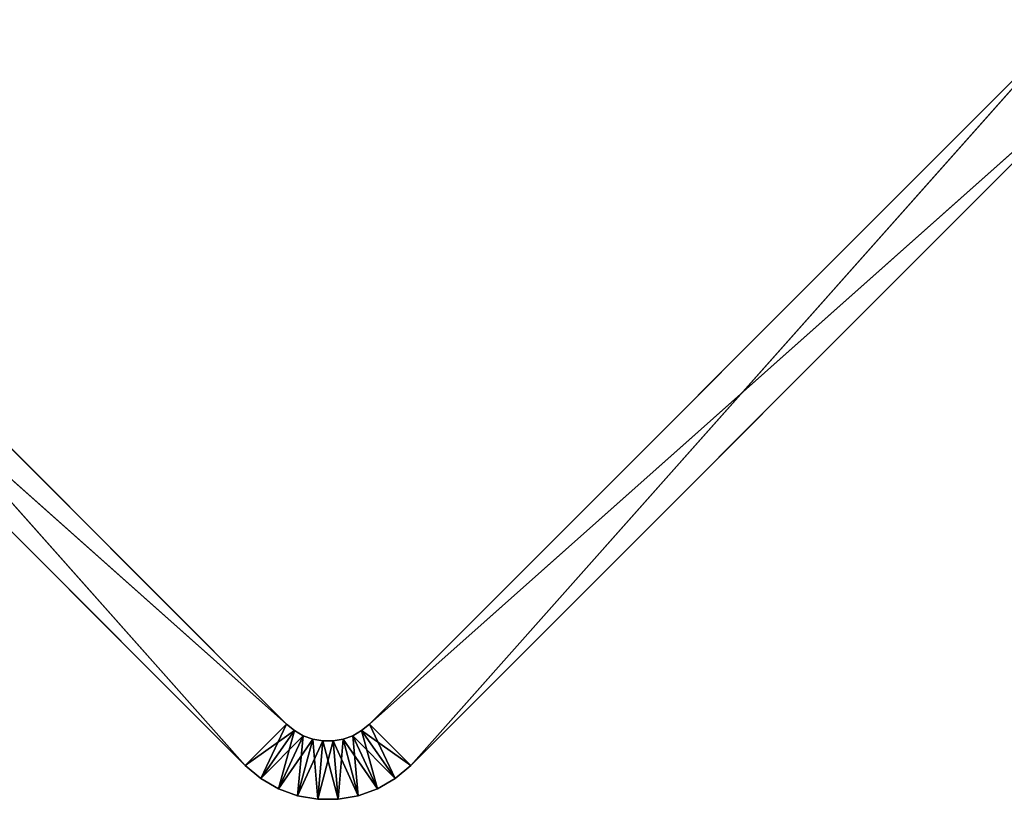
# Model space of a CAD drawing. Extents: x 0 to 13.4, y 0.1 to 1.5.
# Tile 18 of 27: x 3.4 to 5, y 0.1 to 1.4. Entities that reach past the tile are written whole.
import ezdxf

# ---------------------------------------------------------------- set-up
doc = ezdxf.new("R2010")
doc.units = 0
doc.header["$LTSCALE"] = 2.54
doc.layers.get('0').update_dxf_attribs({"color": 13, "linetype": 'CONTINUOUS'})

# ---------------------------------------------------------------- blocks, each defined once
blk = doc.blocks.new('MYDELNICZKA_VIW_STL')
at = {"color": 0}
for p, q in [((3.8184, 0.2121, 8.5), (2.6163, 1.4142, 8.5)), ((2.6163, 1.4142, 8.5), (3.7477, 0.1414, 8.5)), ((2.6163, 1.4142, 8.5), (3.7477, 0.1414, 8.5)), ((2.6163, 1.4142), (3.8184, 0.2121)), ((3.8184, 0.2121, 8.5), (2.6163, 1.4142, 8.5)), ((3.8184, 0.2121, 8.5), (2.6163, 1.4142)), ((3.8184, 0.2121, 8.5), (2.6163, 1.4142)), ((2.6163, 1.4142), (3.8184, 0.2121)), ((5.1619, 1.4142, 8.5), (3.9598, 0.2121, 8.5)), ((3.9598, 0.2121), (5.1619, 1.4142)), ((5.1619, 1.4142, 8.5), (3.9598, 0.2121, 8.5)), ((5.1619, 1.4142, 8.5), (3.9598, 0.2121)), ((5.1619, 1.4142, 8.5), (3.9598, 0.2121)), ((3.9598, 0.2121), (5.1619, 1.4142)), ((5.1619, 1.4142), (4.0305, 0.1414)), ((5.1619, 1.4142), (4.0305, 0.1414)), ((2.5456, 1.3435, 8.5), (3.7477, 0.1414, 8.5)), ((3.8184, 0.2121), (2.5456, 1.3435)), ((3.8184, 0.2121), (2.5456, 1.3435)), ((3.7477, 0.1414), (2.5456, 1.3435)), ((2.5456, 1.3435, 8.5), (3.7477, 0.1414, 8.5)), ((2.5456, 1.3435, 8.5), (3.7477, 0.1414)), ((2.5456, 1.3435, 8.5), (3.7477, 0.1414)), ((3.7477, 0.1414), (2.5456, 1.3435)), ((3.9598, 0.2121, 8.5), (5.2326, 1.3435, 8.5)), ((3.9598, 0.2121, 8.5), (5.2326, 1.3435, 8.5)), ((4.0305, 0.1414, 8.5), (5.2326, 1.3435, 8.5)), ((5.2326, 1.3435), (4.0305, 0.1414)), ((4.0305, 0.1414, 8.5), (5.2326, 1.3435, 8.5)), ((4.0305, 0.1414, 8.5), (5.2326, 1.3435)), ((4.0305, 0.1414, 8.5), (5.2326, 1.3435)), ((5.2326, 1.3435), (4.0305, 0.1414)), ((3.8184, 0.2121, 8.5), (3.7477, 0.1414, 8.5)), ((3.8184, 0.2121, 8.5), (3.7477, 0.1414, 8.5)), ((3.7477, 0.1414), (3.8184, 0.2121)), ((3.7477, 0.1414), (3.8184, 0.2121)), ((3.7744, 0.119), (3.8184, 0.2121)), ((3.7744, 0.119), (3.8184, 0.2121)), ((3.8317, 0.2009, 8.5), (3.8184, 0.2121, 8.5)), ((3.8184, 0.2121), (3.8317, 0.2009)), ((3.8317, 0.2009), (3.8184, 0.2121, 8.5)), ((3.8317, 0.2009, 8.5), (3.8184, 0.2121, 8.5)), ((3.8317, 0.2009), (3.8184, 0.2121, 8.5)), ((3.8184, 0.2121), (3.8317, 0.2009)), ((3.8184, 0.2121), (3.8184, 0.2121, 8.5)), ((3.8184, 0.2121), (3.8184, 0.2121, 8.5)), ((3.9598, 0.2121, 8.5), (3.9464, 0.2009, 8.5)), ((3.9464, 0.2009), (3.9598, 0.2121)), ((3.9598, 0.2121), (3.9464, 0.2009, 8.5)), ((3.9598, 0.2121, 8.5), (3.9464, 0.2009, 8.5)), ((3.9598, 0.2121), (3.9464, 0.2009, 8.5)), ((3.9464, 0.2009), (3.9598, 0.2121)), ((3.9598, 0.2121, 8.5), (4.0305, 0.1414, 8.5)), ((4.0038, 0.119, 8.5), (3.9598, 0.2121, 8.5)), ((4.0038, 0.119, 8.5), (3.9598, 0.2121, 8.5)), ((3.9598, 0.2121, 8.5), (4.0305, 0.1414, 8.5)), ((3.9598, 0.2121), (4.0305, 0.1414)), ((3.9598, 0.2121), (4.0305, 0.1414)), ((3.9598, 0.2121), (3.9598, 0.2121, 8.5)), ((3.9598, 0.2121), (3.9598, 0.2121, 8.5)), ((3.7477, 0.1414, 8.5), (3.8317, 0.2009, 8.5)), ((3.7477, 0.1414, 8.5), (3.8317, 0.2009, 8.5)), ((3.7744, 0.119, 8.5), (3.8317, 0.2009, 8.5)), ((3.7744, 0.119, 8.5), (3.8317, 0.2009, 8.5)), ((3.7744, 0.119), (3.8317, 0.2009)), ((3.7744, 0.119), (3.8317, 0.2009)), ((3.7744, 0.119, 8.5), (3.8468, 0.1922, 8.5)), ((3.7744, 0.119, 8.5), (3.8468, 0.1922, 8.5)), ((3.8046, 0.1016), (3.8317, 0.2009)), ((3.8046, 0.1016), (3.8317, 0.2009)), ((3.8046, 0.1016, 8.5), (3.8468, 0.1922, 8.5)), ((3.8046, 0.1016, 8.5), (3.8468, 0.1922, 8.5)), ((3.8046, 0.1016), (3.8468, 0.1922)), ((3.8046, 0.1016), (3.8468, 0.1922)), ((3.8046, 0.1016, 8.5), (3.8632, 0.1863, 8.5)), ((3.8046, 0.1016, 8.5), (3.8632, 0.1863, 8.5)), ((3.8468, 0.1922, 8.5), (3.8317, 0.2009, 8.5)), ((3.8317, 0.2009), (3.8468, 0.1922)), ((3.8468, 0.1922), (3.8317, 0.2009, 8.5)), ((3.8468, 0.1922, 8.5), (3.8317, 0.2009, 8.5)), ((3.8468, 0.1922), (3.8317, 0.2009, 8.5)), ((3.8317, 0.2009), (3.8468, 0.1922)), ((3.8317, 0.2009), (3.8317, 0.2009, 8.5)), ((3.8317, 0.2009), (3.8317, 0.2009, 8.5)), ((3.8373, 0.0897), (3.8468, 0.1922)), ((3.8373, 0.0897), (3.8468, 0.1922)), ((3.8373, 0.0897, 8.5), (3.8632, 0.1863, 8.5)), ((3.8373, 0.0897, 8.5), (3.8632, 0.1863, 8.5)), ((3.8373, 0.0897), (3.8632, 0.1863)), ((3.8373, 0.0897), (3.8632, 0.1863)), ((3.8632, 0.1863, 8.5), (3.8468, 0.1922, 8.5)), ((3.8468, 0.1922), (3.8632, 0.1863)), ((3.8632, 0.1863), (3.8468, 0.1922, 8.5)), ((3.8632, 0.1863, 8.5), (3.8468, 0.1922, 8.5)), ((3.8632, 0.1863), (3.8468, 0.1922, 8.5)), ((3.8468, 0.1922), (3.8632, 0.1863)), ((3.8468, 0.1922), (3.8468, 0.1922, 8.5)), ((3.8468, 0.1922), (3.8468, 0.1922, 8.5)), ((3.8804, 0.1832, 8.5), (3.8632, 0.1863, 8.5)), ((3.8717, 0.0836), (3.8632, 0.1863)), ((3.8632, 0.1863), (3.8804, 0.1832)), ((3.8717, 0.0836), (3.8632, 0.1863)), ((3.8804, 0.1832), (3.8632, 0.1863, 8.5)), ((3.8804, 0.1832, 8.5), (3.8632, 0.1863, 8.5)), ((3.8804, 0.1832), (3.8632, 0.1863, 8.5)), ((3.8632, 0.1863), (3.8804, 0.1832)), ((3.8632, 0.1863), (3.8632, 0.1863, 8.5)), ((3.8632, 0.1863), (3.8632, 0.1863, 8.5)), ((3.915, 0.1863, 8.5), (3.8978, 0.1832, 8.5)), ((3.8978, 0.1832), (3.915, 0.1863)), ((3.915, 0.1863), (3.8978, 0.1832, 8.5)), ((3.915, 0.1863, 8.5), (3.8978, 0.1832, 8.5)), ((3.915, 0.1863), (3.8978, 0.1832, 8.5)), ((3.8978, 0.1832), (3.915, 0.1863)), ((3.9065, 0.0836, 8.5), (3.915, 0.1863, 8.5)), ((3.9065, 0.0836, 8.5), (3.915, 0.1863, 8.5)), ((3.9313, 0.1922, 8.5), (3.915, 0.1863, 8.5)), ((3.915, 0.1863), (3.9313, 0.1922)), ((3.9313, 0.1922), (3.915, 0.1863, 8.5)), ((3.9313, 0.1922, 8.5), (3.915, 0.1863, 8.5)), ((3.9313, 0.1922), (3.915, 0.1863, 8.5)), ((3.915, 0.1863), (3.9313, 0.1922)), ((3.9409, 0.0897, 8.5), (3.915, 0.1863, 8.5)), ((3.9409, 0.0897, 8.5), (3.915, 0.1863, 8.5)), ((3.9736, 0.1016), (3.915, 0.1863)), ((3.9736, 0.1016), (3.915, 0.1863)), ((3.9409, 0.0897), (3.915, 0.1863)), ((3.9409, 0.0897), (3.915, 0.1863)), ((3.915, 0.1863), (3.915, 0.1863, 8.5)), ((3.915, 0.1863), (3.915, 0.1863, 8.5)), ((3.9464, 0.2009, 8.5), (3.9313, 0.1922, 8.5)), ((3.9313, 0.1922), (3.9464, 0.2009)), ((3.9464, 0.2009), (3.9313, 0.1922, 8.5)), ((3.9464, 0.2009, 8.5), (3.9313, 0.1922, 8.5)), ((3.9464, 0.2009), (3.9313, 0.1922, 8.5)), ((3.9313, 0.1922), (3.9464, 0.2009)), ((3.9409, 0.0897, 8.5), (3.9313, 0.1922, 8.5)), ((3.9409, 0.0897, 8.5), (3.9313, 0.1922, 8.5)), ((3.9736, 0.1016, 8.5), (3.9313, 0.1922, 8.5)), ((3.9736, 0.1016, 8.5), (3.9313, 0.1922, 8.5)), ((4.0038, 0.119), (3.9313, 0.1922)), ((4.0038, 0.119), (3.9313, 0.1922)), ((3.9736, 0.1016), (3.9313, 0.1922)), ((3.9736, 0.1016), (3.9313, 0.1922)), ((3.9313, 0.1922), (3.9313, 0.1922, 8.5)), ((3.9313, 0.1922), (3.9313, 0.1922, 8.5)), ((3.9736, 0.1016, 8.5), (3.9464, 0.2009, 8.5)), ((3.9736, 0.1016, 8.5), (3.9464, 0.2009, 8.5)), ((4.0038, 0.119, 8.5), (3.9464, 0.2009, 8.5)), ((4.0038, 0.119, 8.5), (3.9464, 0.2009, 8.5)), ((4.0305, 0.1414), (3.9464, 0.2009)), ((4.0305, 0.1414), (3.9464, 0.2009)), ((4.0038, 0.119), (3.9464, 0.2009)), ((4.0038, 0.119), (3.9464, 0.2009)), ((3.9464, 0.2009), (3.9464, 0.2009, 8.5)), ((3.9464, 0.2009), (3.9464, 0.2009, 8.5)), ((3.8373, 0.0897, 8.5), (3.8804, 0.1832, 8.5)), ((3.8373, 0.0897, 8.5), (3.8804, 0.1832, 8.5)), ((3.8717, 0.0836, 8.5), (3.8804, 0.1832, 8.5)), ((3.8717, 0.0836, 8.5), (3.8804, 0.1832, 8.5)), ((3.8717, 0.0836, 8.5), (3.8978, 0.1832, 8.5)), ((3.8717, 0.0836, 8.5), (3.8978, 0.1832, 8.5)), ((3.8717, 0.0836), (3.8804, 0.1832)), ((3.8717, 0.0836), (3.8804, 0.1832)), ((3.8978, 0.1832, 8.5), (3.8804, 0.1832, 8.5)), ((3.9065, 0.0836), (3.8804, 0.1832)), ((3.8804, 0.1832), (3.8978, 0.1832)), ((3.9065, 0.0836), (3.8804, 0.1832)), ((3.8978, 0.1832), (3.8804, 0.1832, 8.5)), ((3.8978, 0.1832, 8.5), (3.8804, 0.1832, 8.5)), ((3.8978, 0.1832), (3.8804, 0.1832, 8.5)), ((3.8804, 0.1832), (3.8978, 0.1832)), ((3.8804, 0.1832), (3.8804, 0.1832, 8.5)), ((3.8804, 0.1832), (3.8804, 0.1832, 8.5)), ((3.9065, 0.0836, 8.5), (3.8978, 0.1832, 8.5)), ((3.9065, 0.0836, 8.5), (3.8978, 0.1832, 8.5)), ((3.9409, 0.0897), (3.8978, 0.1832)), ((3.9409, 0.0897), (3.8978, 0.1832)), ((3.9065, 0.0836), (3.8978, 0.1832)), ((3.9065, 0.0836), (3.8978, 0.1832)), ((3.8978, 0.1832), (3.8978, 0.1832, 8.5)), ((3.8978, 0.1832), (3.8978, 0.1832, 8.5)), ((3.7477, 0.1414, 8.5), (3.7744, 0.119, 8.5)), ((3.7744, 0.119), (3.7477, 0.1414)), ((3.7477, 0.1414), (3.7477, 0.1414, 8.5)), ((3.7477, 0.1414), (3.7477, 0.1414, 8.5)), ((3.7744, 0.119), (3.7477, 0.1414)), ((3.7744, 0.119), (3.7477, 0.1414, 8.5)), ((3.7744, 0.119), (3.7477, 0.1414, 8.5)), ((3.7477, 0.1414, 8.5), (3.7744, 0.119, 8.5)), ((4.0038, 0.119, 8.5), (4.0305, 0.1414, 8.5)), ((4.0305, 0.1414), (4.0038, 0.119)), ((4.0305, 0.1414), (4.0038, 0.119)), ((4.0305, 0.1414), (4.0038, 0.119, 8.5)), ((4.0305, 0.1414), (4.0038, 0.119, 8.5)), ((4.0038, 0.119, 8.5), (4.0305, 0.1414, 8.5)), ((4.0305, 0.1414), (4.0305, 0.1414, 8.5)), ((4.0305, 0.1414), (4.0305, 0.1414, 8.5)), ((3.7744, 0.119, 8.5), (3.8046, 0.1016, 8.5)), ((3.8046, 0.1016), (3.7744, 0.119)), ((3.7744, 0.119), (3.7744, 0.119, 8.5)), ((3.7744, 0.119), (3.7744, 0.119, 8.5)), ((3.8046, 0.1016), (3.7744, 0.119)), ((3.8046, 0.1016), (3.7744, 0.119, 8.5)), ((3.8046, 0.1016), (3.7744, 0.119, 8.5)), ((3.7744, 0.119, 8.5), (3.8046, 0.1016, 8.5)), ((3.9736, 0.1016, 8.5), (4.0038, 0.119, 8.5)), ((4.0038, 0.119), (3.9736, 0.1016)), ((4.0038, 0.119), (3.9736, 0.1016)), ((4.0038, 0.119), (3.9736, 0.1016, 8.5)), ((4.0038, 0.119), (3.9736, 0.1016, 8.5)), ((3.9736, 0.1016, 8.5), (4.0038, 0.119, 8.5)), ((4.0038, 0.119), (4.0038, 0.119, 8.5)), ((4.0038, 0.119), (4.0038, 0.119, 8.5)), ((3.8046, 0.1016, 8.5), (3.8373, 0.0897, 8.5)), ((3.8373, 0.0897), (3.8046, 0.1016)), ((3.8046, 0.1016), (3.8046, 0.1016, 8.5)), ((3.8046, 0.1016), (3.8046, 0.1016, 8.5)), ((3.8373, 0.0897), (3.8046, 0.1016)), ((3.8373, 0.0897), (3.8046, 0.1016, 8.5)), ((3.8373, 0.0897), (3.8046, 0.1016, 8.5)), ((3.8046, 0.1016, 8.5), (3.8373, 0.0897, 8.5)), ((3.9409, 0.0897, 8.5), (3.9736, 0.1016, 8.5)), ((3.9736, 0.1016), (3.9409, 0.0897)), ((3.9736, 0.1016), (3.9409, 0.0897)), ((3.9736, 0.1016), (3.9409, 0.0897, 8.5)), ((3.9736, 0.1016), (3.9409, 0.0897, 8.5)), ((3.9409, 0.0897, 8.5), (3.9736, 0.1016, 8.5)), ((3.9736, 0.1016), (3.9736, 0.1016, 8.5)), ((3.9736, 0.1016), (3.9736, 0.1016, 8.5)), ((3.8373, 0.0897, 8.5), (3.8717, 0.0836, 8.5)), ((3.8717, 0.0836), (3.8373, 0.0897)), ((3.8373, 0.0897), (3.8373, 0.0897, 8.5)), ((3.8373, 0.0897), (3.8373, 0.0897, 8.5)), ((3.8717, 0.0836), (3.8373, 0.0897)), ((3.8717, 0.0836), (3.8373, 0.0897, 8.5)), ((3.8717, 0.0836), (3.8373, 0.0897, 8.5)), ((3.8373, 0.0897, 8.5), (3.8717, 0.0836, 8.5)), ((3.9065, 0.0836, 8.5), (3.9409, 0.0897, 8.5)), ((3.9409, 0.0897), (3.9065, 0.0836)), ((3.9409, 0.0897), (3.9065, 0.0836)), ((3.9409, 0.0897), (3.9065, 0.0836, 8.5)), ((3.9409, 0.0897), (3.9065, 0.0836, 8.5)), ((3.9065, 0.0836, 8.5), (3.9409, 0.0897, 8.5)), ((3.9409, 0.0897), (3.9409, 0.0897, 8.5)), ((3.9409, 0.0897), (3.9409, 0.0897, 8.5)), ((3.8717, 0.0836, 8.5), (3.9065, 0.0836, 8.5)), ((3.9065, 0.0836), (3.8717, 0.0836)), ((3.8717, 0.0836), (3.8717, 0.0836, 8.5)), ((3.8717, 0.0836), (3.8717, 0.0836, 8.5)), ((3.9065, 0.0836), (3.8717, 0.0836)), ((3.9065, 0.0836), (3.8717, 0.0836, 8.5)), ((3.9065, 0.0836), (3.8717, 0.0836, 8.5)), ((3.8717, 0.0836, 8.5), (3.9065, 0.0836, 8.5)), ((3.9065, 0.0836), (3.9065, 0.0836, 8.5)), ((3.9065, 0.0836), (3.9065, 0.0836, 8.5))]:
    blk.add_line(p, q, dxfattribs=at)
mesh = blk.add_polyface(dxfattribs=at)
corners = [(3.7477, 0.1414, 8.5), (2.6163, 1.4142, 8.5), (2.5456, 1.3435, 8.5)]
mesh.append_faces([[corners[k] for k in face] for face in [(0, 1, 2)]], dxfattribs={"color": 0})
mesh = blk.add_polyface(dxfattribs=at)
corners = [(3.8184, 0.2121), (2.5456, 1.3435), (2.6163, 1.4142)]
mesh.append_faces([[corners[k] for k in face] for face in [(0, 1, 2)]], dxfattribs={"color": 0})
mesh = blk.add_polyface(dxfattribs=at)
corners = [(3.8184, 0.2121, 8.5), (2.6163, 1.4142, 8.5), (3.7477, 0.1414, 8.5)]
mesh.append_faces([[corners[k] for k in face] for face in [(0, 1, 2)]], dxfattribs={"color": 0})
mesh = blk.add_polyface(dxfattribs=at)
corners = [(3.8184, 0.2121, 8.5), (2.6163, 1.4142), (2.6163, 1.4142, 8.5)]
mesh.append_faces([[corners[k] for k in face] for face in [(0, 1, 2)]], dxfattribs={"color": 0})
mesh = blk.add_polyface(dxfattribs=at)
corners = [(3.8184, 0.2121, 8.5), (3.8184, 0.2121), (2.6163, 1.4142)]
mesh.append_faces([[corners[k] for k in face] for face in [(0, 1, 2)]], dxfattribs={"color": 0})
mesh = blk.add_polyface(dxfattribs=at)
corners = [(5.2326, 1.3435, 8.5), (5.1619, 1.4142, 8.5), (3.9598, 0.2121, 8.5)]
mesh.append_faces([[corners[k] for k in face] for face in [(0, 1, 2)]], dxfattribs={"color": 0})
mesh = blk.add_polyface(dxfattribs=at)
corners = [(5.1619, 1.4142), (4.0305, 0.1414), (3.9598, 0.2121)]
mesh.append_faces([[corners[k] for k in face] for face in [(0, 1, 2)]], dxfattribs={"color": 0})
mesh = blk.add_polyface(dxfattribs=at)
corners = [(5.1619, 1.4142, 8.5), (3.9598, 0.2121), (3.9598, 0.2121, 8.5)]
mesh.append_faces([[corners[k] for k in face] for face in [(0, 1, 2)]], dxfattribs={"color": 0})
mesh = blk.add_polyface(dxfattribs=at)
corners = [(5.1619, 1.4142, 8.5), (5.1619, 1.4142), (3.9598, 0.2121)]
mesh.append_faces([[corners[k] for k in face] for face in [(0, 1, 2)]], dxfattribs={"color": 0})
mesh = blk.add_polyface(dxfattribs=at)
corners = [(5.2326, 1.3435), (4.0305, 0.1414), (5.1619, 1.4142)]
mesh.append_faces([[corners[k] for k in face] for face in [(0, 1, 2)]], dxfattribs={"color": 0})
mesh = blk.add_polyface(dxfattribs=at)
corners = [(3.8184, 0.2121), (3.7477, 0.1414), (2.5456, 1.3435)]
mesh.append_faces([[corners[k] for k in face] for face in [(0, 1, 2)]], dxfattribs={"color": 0})
mesh = blk.add_polyface(dxfattribs=at)
corners = [(2.5456, 1.3435, 8.5), (3.7477, 0.1414), (3.7477, 0.1414, 8.5)]
mesh.append_faces([[corners[k] for k in face] for face in [(0, 1, 2)]], dxfattribs={"color": 0})
mesh = blk.add_polyface(dxfattribs=at)
corners = [(2.5456, 1.3435, 8.5), (2.5456, 1.3435), (3.7477, 0.1414)]
mesh.append_faces([[corners[k] for k in face] for face in [(0, 1, 2)]], dxfattribs={"color": 0})
mesh = blk.add_polyface(dxfattribs=at)
corners = [(5.2326, 1.3435, 8.5), (3.9598, 0.2121, 8.5), (4.0305, 0.1414, 8.5)]
mesh.append_faces([[corners[k] for k in face] for face in [(0, 1, 2)]], dxfattribs={"color": 0})
mesh = blk.add_polyface(dxfattribs=at)
corners = [(5.2326, 1.3435, 8.5), (4.0305, 0.1414, 8.5), (5.2326, 1.3435)]
mesh.append_faces([[corners[k] for k in face] for face in [(0, 1, 2)]], dxfattribs={"color": 0})
mesh = blk.add_polyface(dxfattribs=at)
corners = [(5.2326, 1.3435), (4.0305, 0.1414, 8.5), (4.0305, 0.1414)]
mesh.append_faces([[corners[k] for k in face] for face in [(0, 1, 2)]], dxfattribs={"color": 0})
mesh = blk.add_polyface(dxfattribs=at)
corners = [(3.8317, 0.2009, 8.5), (3.8184, 0.2121, 8.5), (3.7477, 0.1414, 8.5)]
mesh.append_faces([[corners[k] for k in face] for face in [(0, 1, 2)]], dxfattribs={"color": 0})
mesh = blk.add_polyface(dxfattribs=at)
corners = [(3.8184, 0.2121), (3.7744, 0.119), (3.7477, 0.1414)]
mesh.append_faces([[corners[k] for k in face] for face in [(0, 1, 2)]], dxfattribs={"color": 0})
mesh = blk.add_polyface(dxfattribs=at)
corners = [(3.8317, 0.2009), (3.7744, 0.119), (3.8184, 0.2121)]
mesh.append_faces([[corners[k] for k in face] for face in [(0, 1, 2)]], dxfattribs={"color": 0})
mesh = blk.add_polyface(dxfattribs=at)
corners = [(3.8317, 0.2009, 8.5), (3.8317, 0.2009), (3.8184, 0.2121, 8.5)]
mesh.append_faces([[corners[k] for k in face] for face in [(0, 1, 2)]], dxfattribs={"color": 0})
mesh = blk.add_polyface(dxfattribs=at)
corners = [(3.8184, 0.2121, 8.5), (3.8317, 0.2009), (3.8184, 0.2121)]
mesh.append_faces([[corners[k] for k in face] for face in [(0, 1, 2)]], dxfattribs={"color": 0})
mesh = blk.add_polyface(dxfattribs=at)
corners = [(4.0038, 0.119, 8.5), (3.9598, 0.2121, 8.5), (3.9464, 0.2009, 8.5)]
mesh.append_faces([[corners[k] for k in face] for face in [(0, 1, 2)]], dxfattribs={"color": 0})
mesh = blk.add_polyface(dxfattribs=at)
corners = [(4.0305, 0.1414), (3.9464, 0.2009), (3.9598, 0.2121)]
mesh.append_faces([[corners[k] for k in face] for face in [(0, 1, 2)]], dxfattribs={"color": 0})
mesh = blk.add_polyface(dxfattribs=at)
corners = [(3.9598, 0.2121, 8.5), (3.9598, 0.2121), (3.9464, 0.2009, 8.5)]
mesh.append_faces([[corners[k] for k in face] for face in [(0, 1, 2)]], dxfattribs={"color": 0})
mesh = blk.add_polyface(dxfattribs=at)
corners = [(3.9464, 0.2009, 8.5), (3.9598, 0.2121), (3.9464, 0.2009)]
mesh.append_faces([[corners[k] for k in face] for face in [(0, 1, 2)]], dxfattribs={"color": 0})
mesh = blk.add_polyface(dxfattribs=at)
corners = [(4.0305, 0.1414, 8.5), (3.9598, 0.2121, 8.5), (4.0038, 0.119, 8.5)]
mesh.append_faces([[corners[k] for k in face] for face in [(0, 1, 2)]], dxfattribs={"color": 0})
mesh = blk.add_polyface(dxfattribs=at)
corners = [(3.8317, 0.2009, 8.5), (3.7477, 0.1414, 8.5), (3.7744, 0.119, 8.5)]
mesh.append_faces([[corners[k] for k in face] for face in [(0, 1, 2)]], dxfattribs={"color": 0})
mesh = blk.add_polyface(dxfattribs=at)
corners = [(3.8468, 0.1922, 8.5), (3.8317, 0.2009, 8.5), (3.7744, 0.119, 8.5)]
mesh.append_faces([[corners[k] for k in face] for face in [(0, 1, 2)]], dxfattribs={"color": 0})
mesh = blk.add_polyface(dxfattribs=at)
corners = [(3.8317, 0.2009), (3.8046, 0.1016), (3.7744, 0.119)]
mesh.append_faces([[corners[k] for k in face] for face in [(0, 1, 2)]], dxfattribs={"color": 0})
mesh = blk.add_polyface(dxfattribs=at)
corners = [(3.8468, 0.1922, 8.5), (3.7744, 0.119, 8.5), (3.8046, 0.1016, 8.5)]
mesh.append_faces([[corners[k] for k in face] for face in [(0, 1, 2)]], dxfattribs={"color": 0})
mesh = blk.add_polyface(dxfattribs=at)
corners = [(3.8468, 0.1922), (3.8046, 0.1016), (3.8317, 0.2009)]
mesh.append_faces([[corners[k] for k in face] for face in [(0, 1, 2)]], dxfattribs={"color": 0})
mesh = blk.add_polyface(dxfattribs=at)
corners = [(3.8632, 0.1863, 8.5), (3.8468, 0.1922, 8.5), (3.8046, 0.1016, 8.5)]
mesh.append_faces([[corners[k] for k in face] for face in [(0, 1, 2)]], dxfattribs={"color": 0})
mesh = blk.add_polyface(dxfattribs=at)
corners = [(3.8468, 0.1922), (3.8373, 0.0897), (3.8046, 0.1016)]
mesh.append_faces([[corners[k] for k in face] for face in [(0, 1, 2)]], dxfattribs={"color": 0})
mesh = blk.add_polyface(dxfattribs=at)
corners = [(3.8632, 0.1863, 8.5), (3.8046, 0.1016, 8.5), (3.8373, 0.0897, 8.5)]
mesh.append_faces([[corners[k] for k in face] for face in [(0, 1, 2)]], dxfattribs={"color": 0})
mesh = blk.add_polyface(dxfattribs=at)
corners = [(3.8468, 0.1922, 8.5), (3.8468, 0.1922), (3.8317, 0.2009, 8.5)]
mesh.append_faces([[corners[k] for k in face] for face in [(0, 1, 2)]], dxfattribs={"color": 0})
mesh = blk.add_polyface(dxfattribs=at)
corners = [(3.8317, 0.2009, 8.5), (3.8468, 0.1922), (3.8317, 0.2009)]
mesh.append_faces([[corners[k] for k in face] for face in [(0, 1, 2)]], dxfattribs={"color": 0})
mesh = blk.add_polyface(dxfattribs=at)
corners = [(3.8632, 0.1863), (3.8373, 0.0897), (3.8468, 0.1922)]
mesh.append_faces([[corners[k] for k in face] for face in [(0, 1, 2)]], dxfattribs={"color": 0})
mesh = blk.add_polyface(dxfattribs=at)
corners = [(3.8804, 0.1832, 8.5), (3.8632, 0.1863, 8.5), (3.8373, 0.0897, 8.5)]
mesh.append_faces([[corners[k] for k in face] for face in [(0, 1, 2)]], dxfattribs={"color": 0})
mesh = blk.add_polyface(dxfattribs=at)
corners = [(3.8717, 0.0836), (3.8373, 0.0897), (3.8632, 0.1863)]
mesh.append_faces([[corners[k] for k in face] for face in [(0, 1, 2)]], dxfattribs={"color": 0})
mesh = blk.add_polyface(dxfattribs=at)
corners = [(3.8632, 0.1863, 8.5), (3.8632, 0.1863), (3.8468, 0.1922, 8.5)]
mesh.append_faces([[corners[k] for k in face] for face in [(0, 1, 2)]], dxfattribs={"color": 0})
mesh = blk.add_polyface(dxfattribs=at)
corners = [(3.8468, 0.1922, 8.5), (3.8632, 0.1863), (3.8468, 0.1922)]
mesh.append_faces([[corners[k] for k in face] for face in [(0, 1, 2)]], dxfattribs={"color": 0})
mesh = blk.add_polyface(dxfattribs=at)
corners = [(3.8804, 0.1832), (3.8717, 0.0836), (3.8632, 0.1863)]
mesh.append_faces([[corners[k] for k in face] for face in [(0, 1, 2)]], dxfattribs={"color": 0})
mesh = blk.add_polyface(dxfattribs=at)
corners = [(3.8804, 0.1832, 8.5), (3.8804, 0.1832), (3.8632, 0.1863, 8.5)]
mesh.append_faces([[corners[k] for k in face] for face in [(0, 1, 2)]], dxfattribs={"color": 0})
mesh = blk.add_polyface(dxfattribs=at)
corners = [(3.8632, 0.1863, 8.5), (3.8804, 0.1832), (3.8632, 0.1863)]
mesh.append_faces([[corners[k] for k in face] for face in [(0, 1, 2)]], dxfattribs={"color": 0})
mesh = blk.add_polyface(dxfattribs=at)
corners = [(3.915, 0.1863, 8.5), (3.8978, 0.1832, 8.5), (3.9065, 0.0836, 8.5)]
mesh.append_faces([[corners[k] for k in face] for face in [(0, 1, 2)]], dxfattribs={"color": 0})
mesh = blk.add_polyface(dxfattribs=at)
corners = [(3.9409, 0.0897), (3.8978, 0.1832), (3.915, 0.1863)]
mesh.append_faces([[corners[k] for k in face] for face in [(0, 1, 2)]], dxfattribs={"color": 0})
mesh = blk.add_polyface(dxfattribs=at)
corners = [(3.915, 0.1863, 8.5), (3.915, 0.1863), (3.8978, 0.1832, 8.5)]
mesh.append_faces([[corners[k] for k in face] for face in [(0, 1, 2)]], dxfattribs={"color": 0})
mesh = blk.add_polyface(dxfattribs=at)
corners = [(3.8978, 0.1832, 8.5), (3.915, 0.1863), (3.8978, 0.1832)]
mesh.append_faces([[corners[k] for k in face] for face in [(0, 1, 2)]], dxfattribs={"color": 0})
mesh = blk.add_polyface(dxfattribs=at)
corners = [(3.9409, 0.0897, 8.5), (3.915, 0.1863, 8.5), (3.9065, 0.0836, 8.5)]
mesh.append_faces([[corners[k] for k in face] for face in [(0, 1, 2)]], dxfattribs={"color": 0})
mesh = blk.add_polyface(dxfattribs=at)
corners = [(3.9409, 0.0897, 8.5), (3.9313, 0.1922, 8.5), (3.915, 0.1863, 8.5)]
mesh.append_faces([[corners[k] for k in face] for face in [(0, 1, 2)]], dxfattribs={"color": 0})
mesh = blk.add_polyface(dxfattribs=at)
corners = [(3.9736, 0.1016), (3.915, 0.1863), (3.9313, 0.1922)]
mesh.append_faces([[corners[k] for k in face] for face in [(0, 1, 2)]], dxfattribs={"color": 0})
mesh = blk.add_polyface(dxfattribs=at)
corners = [(3.9313, 0.1922, 8.5), (3.9313, 0.1922), (3.915, 0.1863, 8.5)]
mesh.append_faces([[corners[k] for k in face] for face in [(0, 1, 2)]], dxfattribs={"color": 0})
mesh = blk.add_polyface(dxfattribs=at)
corners = [(3.915, 0.1863, 8.5), (3.9313, 0.1922), (3.915, 0.1863)]
mesh.append_faces([[corners[k] for k in face] for face in [(0, 1, 2)]], dxfattribs={"color": 0})
mesh = blk.add_polyface(dxfattribs=at)
corners = [(3.9736, 0.1016), (3.9409, 0.0897), (3.915, 0.1863)]
mesh.append_faces([[corners[k] for k in face] for face in [(0, 1, 2)]], dxfattribs={"color": 0})
mesh = blk.add_polyface(dxfattribs=at)
corners = [(3.9736, 0.1016, 8.5), (3.9464, 0.2009, 8.5), (3.9313, 0.1922, 8.5)]
mesh.append_faces([[corners[k] for k in face] for face in [(0, 1, 2)]], dxfattribs={"color": 0})
mesh = blk.add_polyface(dxfattribs=at)
corners = [(4.0038, 0.119), (3.9313, 0.1922), (3.9464, 0.2009)]
mesh.append_faces([[corners[k] for k in face] for face in [(0, 1, 2)]], dxfattribs={"color": 0})
mesh = blk.add_polyface(dxfattribs=at)
corners = [(3.9464, 0.2009, 8.5), (3.9464, 0.2009), (3.9313, 0.1922, 8.5)]
mesh.append_faces([[corners[k] for k in face] for face in [(0, 1, 2)]], dxfattribs={"color": 0})
mesh = blk.add_polyface(dxfattribs=at)
corners = [(3.9313, 0.1922, 8.5), (3.9464, 0.2009), (3.9313, 0.1922)]
mesh.append_faces([[corners[k] for k in face] for face in [(0, 1, 2)]], dxfattribs={"color": 0})
mesh = blk.add_polyface(dxfattribs=at)
corners = [(3.9736, 0.1016, 8.5), (3.9313, 0.1922, 8.5), (3.9409, 0.0897, 8.5)]
mesh.append_faces([[corners[k] for k in face] for face in [(0, 1, 2)]], dxfattribs={"color": 0})
mesh = blk.add_polyface(dxfattribs=at)
corners = [(4.0038, 0.119), (3.9736, 0.1016), (3.9313, 0.1922)]
mesh.append_faces([[corners[k] for k in face] for face in [(0, 1, 2)]], dxfattribs={"color": 0})
mesh = blk.add_polyface(dxfattribs=at)
corners = [(4.0038, 0.119, 8.5), (3.9464, 0.2009, 8.5), (3.9736, 0.1016, 8.5)]
mesh.append_faces([[corners[k] for k in face] for face in [(0, 1, 2)]], dxfattribs={"color": 0})
mesh = blk.add_polyface(dxfattribs=at)
corners = [(4.0305, 0.1414), (4.0038, 0.119), (3.9464, 0.2009)]
mesh.append_faces([[corners[k] for k in face] for face in [(0, 1, 2)]], dxfattribs={"color": 0})
mesh = blk.add_polyface(dxfattribs=at)
corners = [(3.8804, 0.1832, 8.5), (3.8373, 0.0897, 8.5), (3.8717, 0.0836, 8.5)]
mesh.append_faces([[corners[k] for k in face] for face in [(0, 1, 2)]], dxfattribs={"color": 0})
mesh = blk.add_polyface(dxfattribs=at)
corners = [(3.8978, 0.1832, 8.5), (3.8804, 0.1832, 8.5), (3.8717, 0.0836, 8.5)]
mesh.append_faces([[corners[k] for k in face] for face in [(0, 1, 2)]], dxfattribs={"color": 0})
mesh = blk.add_polyface(dxfattribs=at)
corners = [(3.9065, 0.0836, 8.5), (3.8978, 0.1832, 8.5), (3.8717, 0.0836, 8.5)]
mesh.append_faces([[corners[k] for k in face] for face in [(0, 1, 2)]], dxfattribs={"color": 0})
mesh = blk.add_polyface(dxfattribs=at)
corners = [(3.9065, 0.0836), (3.8717, 0.0836), (3.8804, 0.1832)]
mesh.append_faces([[corners[k] for k in face] for face in [(0, 1, 2)]], dxfattribs={"color": 0})
mesh = blk.add_polyface(dxfattribs=at)
corners = [(3.9065, 0.0836), (3.8804, 0.1832), (3.8978, 0.1832)]
mesh.append_faces([[corners[k] for k in face] for face in [(0, 1, 2)]], dxfattribs={"color": 0})
mesh = blk.add_polyface(dxfattribs=at)
corners = [(3.8978, 0.1832, 8.5), (3.8978, 0.1832), (3.8804, 0.1832, 8.5)]
mesh.append_faces([[corners[k] for k in face] for face in [(0, 1, 2)]], dxfattribs={"color": 0})
mesh = blk.add_polyface(dxfattribs=at)
corners = [(3.8804, 0.1832, 8.5), (3.8978, 0.1832), (3.8804, 0.1832)]
mesh.append_faces([[corners[k] for k in face] for face in [(0, 1, 2)]], dxfattribs={"color": 0})
mesh = blk.add_polyface(dxfattribs=at)
corners = [(3.9409, 0.0897), (3.9065, 0.0836), (3.8978, 0.1832)]
mesh.append_faces([[corners[k] for k in face] for face in [(0, 1, 2)]], dxfattribs={"color": 0})
mesh = blk.add_polyface(dxfattribs=at)
corners = [(3.7477, 0.1414, 8.5), (3.7477, 0.1414), (3.7744, 0.119)]
mesh.append_faces([[corners[k] for k in face] for face in [(0, 1, 2)]], dxfattribs={"color": 0})
mesh = blk.add_polyface(dxfattribs=at)
corners = [(3.7477, 0.1414, 8.5), (3.7744, 0.119), (3.7744, 0.119, 8.5)]
mesh.append_faces([[corners[k] for k in face] for face in [(0, 1, 2)]], dxfattribs={"color": 0})
mesh = blk.add_polyface(dxfattribs=at)
corners = [(4.0038, 0.119, 8.5), (4.0038, 0.119), (4.0305, 0.1414)]
mesh.append_faces([[corners[k] for k in face] for face in [(0, 1, 2)]], dxfattribs={"color": 0})
mesh = blk.add_polyface(dxfattribs=at)
corners = [(4.0038, 0.119, 8.5), (4.0305, 0.1414), (4.0305, 0.1414, 8.5)]
mesh.append_faces([[corners[k] for k in face] for face in [(0, 1, 2)]], dxfattribs={"color": 0})
mesh = blk.add_polyface(dxfattribs=at)
corners = [(3.7744, 0.119, 8.5), (3.7744, 0.119), (3.8046, 0.1016)]
mesh.append_faces([[corners[k] for k in face] for face in [(0, 1, 2)]], dxfattribs={"color": 0})
mesh = blk.add_polyface(dxfattribs=at)
corners = [(3.7744, 0.119, 8.5), (3.8046, 0.1016), (3.8046, 0.1016, 8.5)]
mesh.append_faces([[corners[k] for k in face] for face in [(0, 1, 2)]], dxfattribs={"color": 0})
mesh = blk.add_polyface(dxfattribs=at)
corners = [(3.9736, 0.1016, 8.5), (3.9736, 0.1016), (4.0038, 0.119)]
mesh.append_faces([[corners[k] for k in face] for face in [(0, 1, 2)]], dxfattribs={"color": 0})
mesh = blk.add_polyface(dxfattribs=at)
corners = [(3.9736, 0.1016, 8.5), (4.0038, 0.119), (4.0038, 0.119, 8.5)]
mesh.append_faces([[corners[k] for k in face] for face in [(0, 1, 2)]], dxfattribs={"color": 0})
mesh = blk.add_polyface(dxfattribs=at)
corners = [(3.8046, 0.1016, 8.5), (3.8046, 0.1016), (3.8373, 0.0897)]
mesh.append_faces([[corners[k] for k in face] for face in [(0, 1, 2)]], dxfattribs={"color": 0})
mesh = blk.add_polyface(dxfattribs=at)
corners = [(3.8046, 0.1016, 8.5), (3.8373, 0.0897), (3.8373, 0.0897, 8.5)]
mesh.append_faces([[corners[k] for k in face] for face in [(0, 1, 2)]], dxfattribs={"color": 0})
mesh = blk.add_polyface(dxfattribs=at)
corners = [(3.9409, 0.0897, 8.5), (3.9409, 0.0897), (3.9736, 0.1016)]
mesh.append_faces([[corners[k] for k in face] for face in [(0, 1, 2)]], dxfattribs={"color": 0})
mesh = blk.add_polyface(dxfattribs=at)
corners = [(3.9409, 0.0897, 8.5), (3.9736, 0.1016), (3.9736, 0.1016, 8.5)]
mesh.append_faces([[corners[k] for k in face] for face in [(0, 1, 2)]], dxfattribs={"color": 0})
mesh = blk.add_polyface(dxfattribs=at)
corners = [(3.8373, 0.0897, 8.5), (3.8373, 0.0897), (3.8717, 0.0836)]
mesh.append_faces([[corners[k] for k in face] for face in [(0, 1, 2)]], dxfattribs={"color": 0})
mesh = blk.add_polyface(dxfattribs=at)
corners = [(3.8373, 0.0897, 8.5), (3.8717, 0.0836), (3.8717, 0.0836, 8.5)]
mesh.append_faces([[corners[k] for k in face] for face in [(0, 1, 2)]], dxfattribs={"color": 0})
mesh = blk.add_polyface(dxfattribs=at)
corners = [(3.9065, 0.0836, 8.5), (3.9065, 0.0836), (3.9409, 0.0897)]
mesh.append_faces([[corners[k] for k in face] for face in [(0, 1, 2)]], dxfattribs={"color": 0})
mesh = blk.add_polyface(dxfattribs=at)
corners = [(3.9065, 0.0836, 8.5), (3.9409, 0.0897), (3.9409, 0.0897, 8.5)]
mesh.append_faces([[corners[k] for k in face] for face in [(0, 1, 2)]], dxfattribs={"color": 0})
mesh = blk.add_polyface(dxfattribs=at)
corners = [(3.8717, 0.0836, 8.5), (3.8717, 0.0836), (3.9065, 0.0836)]
mesh.append_faces([[corners[k] for k in face] for face in [(0, 1, 2)]], dxfattribs={"color": 0})
mesh = blk.add_polyface(dxfattribs=at)
corners = [(3.8717, 0.0836, 8.5), (3.9065, 0.0836), (3.9065, 0.0836, 8.5)]
mesh.append_faces([[corners[k] for k in face] for face in [(0, 1, 2)]], dxfattribs={"color": 0})

msp = doc.modelspace()

# ---------------------------------------------------------------- block references
at = {"color": 0}
msp.add_blockref('MYDELNICZKA_VIW_STL', (0, 0), dxfattribs=at)

doc.saveas('drawing.dxf')
